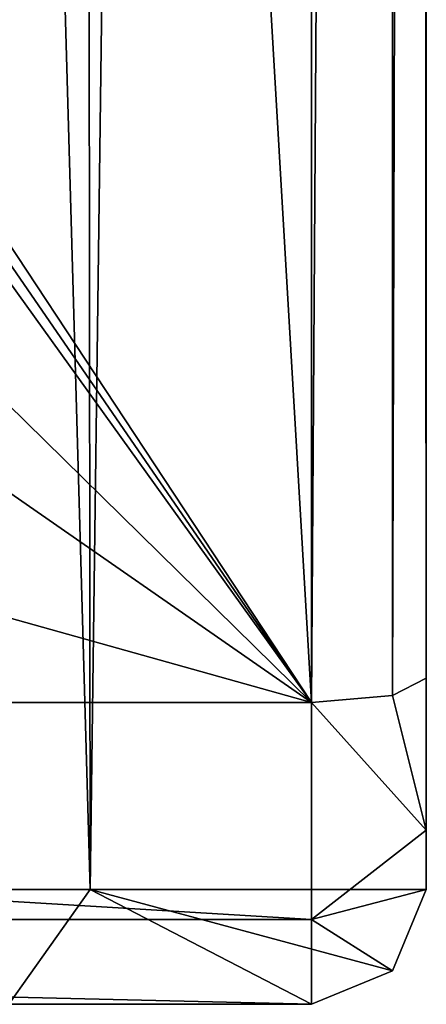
# Model space of a CAD drawing. Header units: millimetres. Extents: x -455 to 455, y -678 to 20.
# Tile 139 of 256: x 3.94 to 5, y -75 to -72.43. Entities that reach past the tile are written whole.
import ezdxf

# ---------------------------------------------------------------- set-up
doc = ezdxf.new("R2010")
doc.units = ezdxf.units.MM
doc.header["$LTSCALE"] = 65.185185
for name, color, linetype in [('247', 7, 'CONTINUOUS'), ('248', 7, 'CONTINUOUS'), ('249', 7, 'CONTINUOUS'), ('252', 7, 'CONTINUOUS'), ('253', 7, 'CONTINUOUS'), ('367', 7, 'CONTINUOUS'), ('368', 7, 'CONTINUOUS'), ('369', 7, 'CONTINUOUS'), ('371', 7, 'CONTINUOUS')]:
    doc.layers.add(name, color=color, linetype=linetype)

msp = doc.modelspace()

# ---------------------------------------------------------------- linework, layer by layer
at = {"layer": '247', "linetype": 'Continuous'}
for points in [[(-4.7, -75, -5.343), (4.7, -75, -5.343), (0.5, -75, -3.9176), (-4.7, -75, -5.343)], [(0.5, -75, -3.9176), (4.7, -75, -5.343), (2.131, -75, -3.0685), (0.5, -75, -3.9176)], [(4.7, -75, 16.85), (3.9092, -75, 18.7592), (0.5, -75, 17.6176), (4.7, -75, 16.85)], [(2.131, -75, 16.7685), (4.7, -75, 16.85), (0.5, -75, 17.6176), (2.131, -75, 16.7685)], [(2.131, -75, -3.0685), (4.7, -75, -5.343), (2.785, -75, -1.35), (2.131, -75, -3.0685)], [(2.785, -75, 15.05), (4.7, -75, 16.85), (2.131, -75, 16.7685), (2.785, -75, 15.05)], [(2.785, -75, 13.85), (4.7, -75, 16.85), (2.5, -75, 13.85), (2.785, -75, 13.85)], [(2.5, -75, 13.85), (4.7, -75, 16.85), (2.785, -75, 14.85), (2.5, -75, 13.85)], [(4.7, -75, -5.343), (4.7, -75, 16.85), (2.785, -75, -1.35), (4.7, -75, -5.343)], [(2.785, -75, -1.35), (4.7, -75, 16.85), (2.785, -75, -1.15), (2.785, -75, -1.35)], [(2.785, -75, -1.15), (4.7, -75, 16.85), (2.785, -75, -0.15), (2.785, -75, -1.15)], [(2.785, -75, -0.15), (4.7, -75, 16.85), (2.785, -75, 3.85), (2.785, -75, -0.15)], [(2.785, -75, 3.85), (4.7, -75, 16.85), (2.785, -75, 4.85), (2.785, -75, 3.85)], [(2.785, -75, 4.85), (4.7, -75, 16.85), (2.785, -75, 8.85), (2.785, -75, 4.85)], [(2.785, -75, 8.85), (4.7, -75, 16.85), (2.785, -75, 9.85), (2.785, -75, 8.85)], [(2.785, -75, 9.85), (4.7, -75, 16.85), (2.785, -75, 13.85), (2.785, -75, 9.85)], [(2.785, -75, 14.85), (4.7, -75, 16.85), (2.785, -75, 15.05), (2.785, -75, 14.85)]]:
    msp.add_3dface(points, dxfattribs=at)
at = {"layer": '248', "linetype": 'Continuous'}
for points in [[(5, -74.7, -5.343), (5, -74.7, 16.85), (4.9121, -74.9121, 16.85), (5, -74.7, -5.343)], [(4.9121, -74.9121, -5.343), (5, -74.7, -5.343), (4.9121, -74.9121, 16.85), (4.9121, -74.9121, -5.343)], [(4.7, -75, 16.85), (4.7, -75, -5.343), (4.9121, -74.9121, -5.343), (4.7, -75, 16.85)], [(4.7, -75, 16.85), (4.9121, -74.9121, -5.343), (4.9121, -74.9121, 16.85), (4.7, -75, 16.85)]]:
    msp.add_3dface(points, dxfattribs=at)
at = {"layer": '249', "linetype": 'Continuous'}
for points in [[(5, -11.7635, 16.85), (5, -74.7, 16.85), (5, -15.4223, 13.5814), (5, -11.7635, 16.85)], [(5, -15.4223, 13.5814), (5, -74.7, 16.85), (5, -18.2021, 9.5387), (5, -15.4223, 13.5814)], [(5, -18.2021, 9.5387), (5, -74.7, 16.85), (5, -41.7104, 9.5388), (5, -18.2021, 9.5387)], [(5, -41.7104, 9.5388), (5, -74.7, 16.85), (5, -41.7104, -13.0355), (5, -41.7104, 9.5388)], [(5, -41.7104, -13.0355), (5, -74.7, 16.85), (5, -74.1478, -6.0272), (5, -41.7104, -13.0355)], [(5, -74.1478, -6.0272), (5, -74.7, 16.85), (5, -74.5447, -5.7826), (5, -74.1478, -6.0272)], [(5, -74.7, 16.85), (5, -74.7, -5.343), (5, -74.5447, -5.7826), (5, -74.7, 16.85)]]:
    msp.add_3dface(points, dxfattribs=at)
at = {"layer": '252', "linetype": 'Continuous'}
for points in [[(2, -74.7, 19.85), (4.1213, -74.7, 18.9713), (2, 0, 19.85), (2, -74.7, 19.85)], [(2, 0, 19.85), (4.1213, -74.7, 18.9713), (4.0577, -6.3555, 19.0331), (2, 0, 19.85)], [(4.1213, -74.7, 18.9713), (4.9632, -10.8898, 17.3182), (4.0577, -6.3555, 19.0331), (4.1213, -74.7, 18.9713)], [(5, -74.7, 16.85), (4.9632, -10.8898, 17.3182), (4.1213, -74.7, 18.9713), (5, -74.7, 16.85)], [(4.9632, -10.8898, 17.3182), (5, -74.7, 16.85), (4.9909, -11.341, 17.0829), (4.9632, -10.8898, 17.3182)], [(5, -74.7, 16.85), (5, -11.7635, 16.85), (4.9909, -11.341, 17.0829), (5, -74.7, 16.85)]]:
    msp.add_3dface(points, dxfattribs=at)
at = {"layer": '253', "linetype": 'Continuous'}
for points in [[(3.9092, -75, 18.7592), (4.1213, -74.7, 18.9713), (2, -74.7, 19.85), (3.9092, -75, 18.7592)], [(3.9092, -75, 18.7592), (4.7, -75, 16.85), (4.1213, -74.7, 18.9713), (3.9092, -75, 18.7592)], [(4.7, -75, 16.85), (4.9121, -74.9121, 16.85), (4.1213, -74.7, 18.9713), (4.7, -75, 16.85)], [(4.9121, -74.9121, 16.85), (5, -74.7, 16.85), (4.1213, -74.7, 18.9713), (4.9121, -74.9121, 16.85)]]:
    msp.add_3dface(points, dxfattribs=at)
at = {"layer": '367', "linetype": 'Continuous'}
for points in [[(-4.7, -74.7782, -5.971), (-4.7, -74.2112, -6.3204), (4.7, -74.7782, -5.971), (-4.7, -74.7782, -5.971)], [(-4.7, -74.2112, -6.3204), (4.7, -74.2112, -6.3204), (4.7, -74.7782, -5.971), (-4.7, -74.2112, -6.3204)], [(4.7, -75, -5.343), (-4.7, -75, -5.343), (-4.7, -74.7782, -5.971), (4.7, -75, -5.343)], [(4.7, -75, -5.343), (-4.7, -74.7782, -5.971), (4.7, -74.7782, -5.971), (4.7, -75, -5.343)]]:
    msp.add_3dface(points, dxfattribs=at)
at = {"layer": '368', "linetype": 'Continuous'}
for points in [[(5, -74.1478, -6.0272), (5, -74.5447, -5.7826), (4.9121, -74.1926, -6.2345), (5, -74.1478, -6.0272)], [(5, -74.5447, -5.7826), (4.7, -74.2112, -6.3204), (4.9121, -74.1926, -6.2345), (5, -74.5447, -5.7826)], [(4.7, -74.2112, -6.3204), (5, -74.5447, -5.7826), (4.7, -74.7782, -5.971), (4.7, -74.2112, -6.3204)], [(5, -74.5447, -5.7826), (5, -74.7, -5.343), (4.7, -74.7782, -5.971), (5, -74.5447, -5.7826)], [(5, -74.7, -5.343), (4.9121, -74.9121, -5.343), (4.7, -74.7782, -5.971), (5, -74.7, -5.343)], [(4.9121, -74.9121, -5.343), (4.7, -75, -5.343), (4.7, -74.7782, -5.971), (4.9121, -74.9121, -5.343)]]:
    msp.add_3dface(points, dxfattribs=at)
at = {"layer": '369', "linetype": 'Continuous'}
for points in [[(5, -41.7104, -13.0355), (4.9121, -74.1926, -6.2345), (4.9089, -41.7559, -13.246), (5, -41.7104, -13.0355)], [(5, -41.7104, -13.0355), (5, -74.1478, -6.0272), (4.9121, -74.1926, -6.2345), (5, -41.7104, -13.0355)], [(4.9121, -74.1926, -6.2345), (4.7, -74.2112, -6.3204), (4.9089, -41.7559, -13.246), (4.9121, -74.1926, -6.2345)], [(4.9089, -41.7559, -13.246), (4.7, -74.2112, -6.3204), (4.7, -41.7738, -13.3287), (4.9089, -41.7559, -13.246)]]:
    msp.add_3dface(points, dxfattribs=at)
at = {"layer": '371', "linetype": 'Continuous'}
for points in [[(4.7, -41.7738, -13.3287), (4.7, -74.2112, -6.3204), (2.8, -41.7738, -13.3287), (4.7, -41.7738, -13.3287)], [(2.8, -41.7738, -13.3287), (4.7, -74.2112, -6.3204), (2.8, -71.3286, -6.9432), (2.8, -41.7738, -13.3287)], [(2.8, -71.3286, -6.9432), (4.7, -74.2112, -6.3204), (2.7996, -71.4458, -6.9179), (2.8, -71.3286, -6.9432)], [(2.7996, -71.4458, -6.9179), (4.7, -74.2112, -6.3204), (2.7984, -71.5634, -6.8925), (2.7996, -71.4458, -6.9179)], [(2.7984, -71.5634, -6.8925), (4.7, -74.2112, -6.3204), (2.5608, -72.1084, -6.7747), (2.7984, -71.5634, -6.8925)], [(2.5608, -72.1084, -6.7747), (4.7, -74.2112, -6.3204), (2, -72.3333, -6.7261), (2.5608, -72.1084, -6.7747)], [(4.7, -74.2112, -6.3204), (-4.7, -74.2112, -6.3204), (-2, -72.3333, -6.7261), (4.7, -74.2112, -6.3204)], [(2, -72.3333, -6.7261), (4.7, -74.2112, -6.3204), (-2, -72.3333, -6.7261), (2, -72.3333, -6.7261)]]:
    msp.add_3dface(points, dxfattribs=at)

doc.saveas('drawing.dxf')
